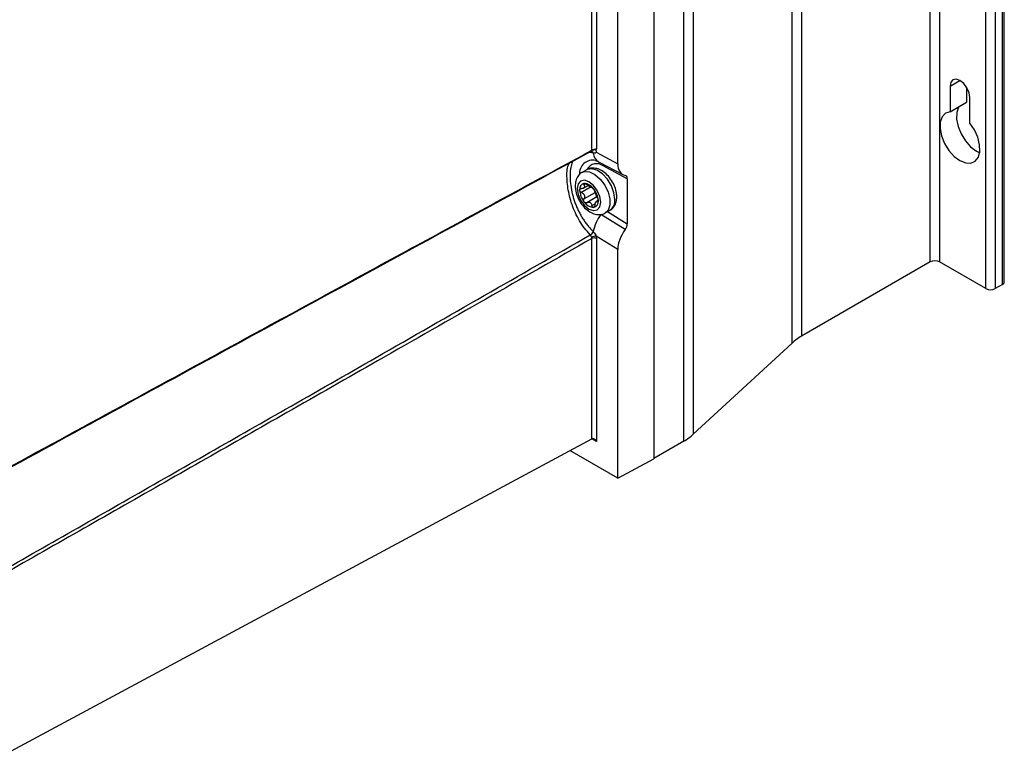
# Model space of a CAD drawing. Header units: millimetres. Extents: x -0.66 to 0.91, y -0.4 to 0.64.
# Tile 168 of 171: x 0.76 to 0.91, y 0.18 to 0.29. Entities that reach past the tile are written whole.
import ezdxf

# ---------------------------------------------------------------- set-up
doc = ezdxf.new("R2010")
doc.units = ezdxf.units.MM
doc.layers.add('FORMAT', color=7, linetype='Continuous')

msp = doc.modelspace()

# ---------------------------------------------------------------- linework, layer by layer
at = {"layer": 'FORMAT', "color": 7, "linetype": 'Continuous', "lineweight": 25}
for p, q in [((0.900192, 0.250737), (0.900192, 0.544692)), ((0.901607, 0.544692), (0.901607, 0.250737)), ((0.908536, 0.246737), (0.908536, 0.540692)), ((0.909951, 0.540692), (0.909951, 0.246737)), ((0.911011, 0.247349), (0.911011, 0.541304)), ((0.911304, 0.247757), (0.911304, 0.541712)), ((0.880874, 0.53354), (0.880874, 0.239585)), ((0.879464, 0.238562), (0.879464, 0.532517)), ((0.864655, 0.518834), (0.864655, 0.22488)), ((0.863245, 0.223857), (0.863245, 0.517811)), ((0.858716, 0.515197), (0.858716, 0.221171)), ((0.849431, 0.267486), (0.849431, 0.360404)), ((0.850132, 0.3604), (0.850132, 0.267676)), ((0.85332, 0.265466), (0.85332, 0.358735)), ((0.903162, 0.277112), (0.904647, 0.277969)), ((0.903162, 0.277112), (0.903162, 0.27327)), ((0.905637, 0.276961), (0.905637, 0.274699)), ((0.903162, 0.27327), (0.905637, 0.274699)), ((0.906132, 0.271555), (0.906132, 0.275397)), ((0.849326, 0.267255), (0.849338, 0.267262)), ((0.849429, 0.26728), (0.849427, 0.26728)), ((0.849428, 0.267284), (0.849436, 0.267282)), ((0.849661, 0.267054), (0.849658, 0.267055)), ((0.850072, 0.267188), (0.85332, 0.265466)), ((0.848662, 0.264552), (0.847955, 0.264144)), ((0.85046, 0.265761), (0.854096, 0.263834)), ((0.854759, 0.263212), (0.851146, 0.265126)), ((0.854759, 0.263212), (0.854759, 0.256443)), ((0.849245, 0.261935), (0.847879, 0.261146)), ((0.848209, 0.261809), (0.848862, 0.262185)), ((0.84853, 0.262433), (0.848257, 0.262275)), ((0.848257, 0.260174), (0.849952, 0.261152)), ((0.850211, 0.260494), (0.8487, 0.259622)), ((0.850391, 0.259949), (0.850123, 0.259794)), ((0.849455, 0.259186), (0.849942, 0.259468)), ((0.850276, 0.259763), (0.850388, 0.259827)), ((0.851455, 0.258081), (0.852162, 0.258489)), ((0.854439, 0.255586), (0.850808, 0.257854)), ((0.85181, 0.258286), (0.854759, 0.256443)), ((0.849431, 0.224204), (0.849431, 0.254254)), ((0.849658, 0.255273), (0.84966, 0.255271)), ((0.85332, 0.252585), (0.850072, 0.254614)), ((0.850132, 0.25425), (0.850132, 0.223792)), ((0.85332, 0.21827), (0.85332, 0.252585)), ((0.900192, 0.250737), (0.880874, 0.239585)), ((0.908536, 0.246737), (0.901607, 0.250737)), ((0.911011, 0.247349), (0.909951, 0.246737)), ((0.879464, 0.238562), (0.864655, 0.22488)), ((0.760276, 0.176268), (0.849431, 0.224204)), ((0.850132, 0.223792), (0.849424, 0.224201)), ((0.863245, 0.223857), (0.858716, 0.221242)), ((0.85332, 0.21827), (0.846122, 0.222425)), ((0.85332, 0.21827), (0.858716, 0.221171))]:
    msp.add_line(p, q, dxfattribs=at)
at = {"layer": 'FORMAT', "color": 7, "linetype": 'Continuous', "lineweight": 25, "flags": 128}
for points in [[(0.906132, 0.275397), (0.906019, 0.276119), (0.905697, 0.276861), (0.905215, 0.277511), (0.904647, 0.277969), (0.904079, 0.278167), (0.903597, 0.278073), (0.903275, 0.277703), (0.903162, 0.277112)], [(0.903162, 0.27327), (0.902474, 0.273047), (0.901969, 0.272516), (0.90169, 0.271721), (0.901661, 0.27073), (0.901884, 0.269626), (0.902341, 0.268502), (0.902992, 0.267455), (0.903783, 0.266571), (0.904647, 0.265925), (0.905511, 0.265573), (0.906302, 0.265544), (0.906954, 0.265839), (0.90741, 0.266436), (0.907633, 0.267282), (0.907604, 0.268307), (0.907326, 0.269423), (0.906821, 0.270538), (0.906132, 0.271555)], [(0.90451, 0.274048), (0.904444, 0.273944), (0.904165, 0.27315), (0.904136, 0.272158), (0.904359, 0.271054), (0.904816, 0.269931), (0.905467, 0.268883), (0.906258, 0.267999), (0.907122, 0.267354), (0.907612, 0.267118)], [(0.852887, 0.260092), (0.852753, 0.261097), (0.852365, 0.262149), (0.851766, 0.263132), (0.85102, 0.26394), (0.850208, 0.264487), (0.849418, 0.264712), (0.848736, 0.264591), (0.848662, 0.264552)], [(0.84723, 0.261725), (0.847365, 0.260866), (0.847748, 0.259982), (0.848321, 0.259209), (0.848998, 0.258663), (0.849674, 0.258428), (0.850248, 0.258539), (0.850631, 0.25898), (0.850766, 0.259684), (0.850631, 0.260543), (0.850248, 0.261426), (0.849674, 0.2622), (0.848998, 0.262746), (0.848321, 0.262981), (0.847748, 0.262869), (0.847365, 0.262428), (0.84723, 0.261725)], [(0.847949, 0.26414), (0.848351, 0.264286), (0.849097, 0.264234), (0.849909, 0.263843), (0.850699, 0.263156), (0.851381, 0.262247), (0.851882, 0.261216), (0.852146, 0.260174), (0.852146, 0.259233), (0.851882, 0.258496), (0.851459, 0.258084)]]:
    msp.add_lwpolyline(points, dxfattribs=at)
at = {"layer": 'FORMAT', "color": 7, "linetype": 'Continuous', "lineweight": 25}
for centre, radius, start, end in [((0.849183, 0.26746), 0.0002487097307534, 304.607373, 5.912586), ((0.849589, 0.263976), 0.0020164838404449, 77.932332, 184.409403), ((0.849233, 0.267427), 0.0001945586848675, 255.631213, 297.956074), ((0.849331, 0.266953), 0.0003445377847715, 17.056183, 73.357918), ((0.849327, 0.266953), 0.0003464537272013, 17.157164, 71.706896), ((0.851295, 0.267173), 0.0016405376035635, 184.127173, 239.40925), ((0.850146, 0.263837), 0.0016317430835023, 52.179436, 150.839225), ((0.850462, 0.265121), 0.0006846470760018, 0.389278, 27.579642), ((0.848459, 0.26165), 0.0008685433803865, 100.546778, 189.251879), ((0.85063, 0.26165), 0.0030314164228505, 182.639287, 219.772072), ((0.848192, 0.260704), 0.0018026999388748, 33.434915, 86.570462), ((0.849523, 0.262581), 0.0007032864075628, 232.222558, 247.782818), ((0.848499, 0.260806), 0.00135528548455, 55.974492, 64.030885), ((0.847366, 0.259758), 0.0030314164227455, 2.639287, 39.772072), ((0.851217, 0.259882), 0.0016835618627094, 304.165628, 7.146553), ((0.849804, 0.260704), 0.0018026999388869, 213.434915, 266.570462), ((0.848826, 0.259032), 0.0007032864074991, 52.222558, 67.782818), ((0.849851, 0.260806), 0.001355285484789, 235.974492, 244.030885), ((0.849537, 0.259758), 0.0008685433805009, 280.546778, 9.251879), ((0.855298, 0.254308), 0.0057216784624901, 141.697648, 170.291438), ((0.848664, 0.25577), 0.0011119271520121, 299.311725, 333.460997), ((0.848666, 0.255767), 0.0011113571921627, 299.31919, 333.489818), ((0.850082, 0.253223), 0.0013911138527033, 90.450536, 119.284865), ((0.849778, 0.253566), 0.0007704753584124, 62.656484, 116.766219), ((0.9009, 0.249373), 0.0015370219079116, 62.609672, 117.390328), ((0.909243, 0.248102), 0.0015370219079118, 242.609672, 297.390328), ((0.910804, 0.247807), 0.0005029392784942, 294.374658, 354.305201), ((0.884766, 0.232739), 0.0078751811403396, 119.622283, 132.319106), ((0.859353, 0.230702), 0.0078751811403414, 299.622283, 312.319106)]:
    msp.add_arc(centre, radius, start, end, dxfattribs=at)
for centre, major_axis, ratio, start_param, end_param in [((0.855838, 0.266872), (0.001795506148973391, 0.003007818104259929), 0.586957, 2.364631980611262, 3.346397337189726), ((0.85404, 0.26281), (0.0005130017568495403, 0.0008593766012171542), 0.586957, 5.50622463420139, 6.487989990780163), ((0.855838, 0.253986), (0.001794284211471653, 0.003005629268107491), 0.587798, 1.382174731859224, 2.363940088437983), ((0.85404, 0.256043), (0.0005126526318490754, 0.0008587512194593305), 0.587798, 4.523767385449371, 5.505532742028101), ((0.849778, 0.223588), (-0.0003535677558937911, 0.0006123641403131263), 0.577335, 4.712348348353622, 6.265691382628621)]:
    msp.add_ellipse(centre, major_axis=major_axis, ratio=ratio, start_param=start_param, end_param=end_param, dxfattribs=at)
for points, knots in [([(0.7522781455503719, 0.2146055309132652), (0.7584451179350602, 0.217968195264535), (0.7707790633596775, 0.2246935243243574), (0.7911331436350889, 0.2357825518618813), (0.8133403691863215, 0.2478710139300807), (0.8333906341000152, 0.2587737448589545), (0.8454207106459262, 0.2653077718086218), (0.8494307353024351, 0.2674857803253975)], [0, 0, 0, 0, 0.190429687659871, 0.3808593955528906, 0.628515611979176, 0.8761718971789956, 1, 1, 1, 1]), ([(0.8493341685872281, 0.267267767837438), (0.849349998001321, 0.2672755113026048), (0.8493797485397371, 0.2672900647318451), (0.8494033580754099, 0.2673340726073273), (0.8494232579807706, 0.2673748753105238), (0.8494439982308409, 0.2674100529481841), (0.8494810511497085, 0.2674533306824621), (0.8495702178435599, 0.2675146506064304), (0.849721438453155, 0.267574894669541), (0.8499086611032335, 0.2676182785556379), (0.8500167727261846, 0.2676114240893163), (0.8500683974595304, 0.2676081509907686)], [0, 0, 0, 0, 0.105299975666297, 0.197905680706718, 0.2530757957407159, 0.2923791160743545, 0.3318043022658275, 0.4224128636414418, 0.6217991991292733, 0.8194041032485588, 1, 1, 1, 1]), ([(0.8494307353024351, 0.2674857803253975), (0.8494736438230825, 0.2675071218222), (0.8495603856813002, 0.2675502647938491), (0.849721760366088, 0.2676129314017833), (0.8498856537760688, 0.2676605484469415), (0.8500281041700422, 0.2676833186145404), (0.8501014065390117, 0.2676781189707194), (0.8501316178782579, 0.2676759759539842)], [0, 0, 0, 0, 0.1994614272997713, 0.4032218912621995, 0.6172182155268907, 0.842237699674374, 1, 1, 1, 1]), ([(0.8500683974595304, 0.2676081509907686), (0.8500612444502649, 0.2675971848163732), (0.8500453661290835, 0.2675728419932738), (0.8500436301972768, 0.2675125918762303), (0.8500563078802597, 0.2674253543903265), (0.850072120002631, 0.2673307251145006), (0.8500747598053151, 0.2672499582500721), (0.8500731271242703, 0.2672074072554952), (0.8500718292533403, 0.2671910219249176), (0.8500715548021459, 0.2671875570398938)], [0, 0, 0, 0, 0.1198006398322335, 0.2659346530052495, 0.4179865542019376, 0.6936837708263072, 0.8789324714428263, 0.9743987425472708, 1, 1, 1, 1]), ([(0.8501316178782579, 0.2676759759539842), (0.8501309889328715, 0.2676753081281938), (0.8501108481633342, 0.2676539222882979), (0.8500899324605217, 0.2676310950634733), (0.8500694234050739, 0.2676092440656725), (0.8500683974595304, 0.2676081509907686)], [0, 0, 0, 0, 0.0297117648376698, 0.9514622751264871, 1, 1, 1, 1]), ([(0.8491851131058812, 0.2672388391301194), (0.8291476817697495, 0.2563391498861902), (0.7968217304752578, 0.2387549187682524), (0.7644890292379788, 0.2211187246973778), (0.7521979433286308, 0.2144144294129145)], [0, 0, 0, 0, 0.6198558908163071, 1, 1, 1, 1]), ([(0.8496584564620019, 0.2670550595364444), (0.8495204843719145, 0.267094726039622), (0.8492926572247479, 0.2671602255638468), (0.849095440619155, 0.2671512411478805), (0.849017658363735, 0.267147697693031)], [0, 0, 0, 0, 0.6055998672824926, 1, 1, 1, 1]), ([(0.8493390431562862, 0.2672578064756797), (0.8493500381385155, 0.2672650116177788), (0.8493841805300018, 0.2672873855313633), (0.8494348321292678, 0.2672822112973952), (0.8494259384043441, 0.2672845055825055), (0.8494245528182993, 0.2672848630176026)], [0, 0, 0, 0, 0.2862224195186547, 0.8887979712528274, 1, 1, 1, 1]), ([(0.8500715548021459, 0.2671875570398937), (0.8500628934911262, 0.2671740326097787), (0.8500454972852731, 0.2671468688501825), (0.850004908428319, 0.2671026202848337), (0.8499458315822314, 0.2670609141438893), (0.8498623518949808, 0.2670350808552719), (0.8497673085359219, 0.2670306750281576), (0.8496964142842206, 0.2670464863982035), (0.8496605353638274, 0.267054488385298)], [0, 0, 0, 0, 0.0970498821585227, 0.1949242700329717, 0.3894537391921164, 0.5896040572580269, 0.792302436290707, 1, 1, 1, 1]), ([(0.8500117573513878, 0.2659393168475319), (0.8500657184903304, 0.2659280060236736), (0.8501595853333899, 0.2659083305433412), (0.8503702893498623, 0.2658048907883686), (0.8504598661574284, 0.2657609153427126)], [0, 0, 0, 0, 0.5748690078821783, 1, 1, 1, 1]), ([(0.8492080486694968, 0.2548000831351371), (0.8489126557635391, 0.2551213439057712), (0.8480456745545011, 0.2560642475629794), (0.8468911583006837, 0.2580370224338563), (0.8460074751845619, 0.2605890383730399), (0.8456723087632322, 0.2630305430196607), (0.8456842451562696, 0.264766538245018), (0.8459921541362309, 0.2653881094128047), (0.8460687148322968, 0.2655426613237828)], [0, 0, 0, 0, 0.1077632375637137, 0.3162862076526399, 0.5209425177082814, 0.7237269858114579, 0.9313054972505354, 1, 1, 1, 1]), ([(0.8465596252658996, 0.2658098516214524), (0.8465186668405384, 0.2657159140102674), (0.8464236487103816, 0.2654979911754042), (0.8463166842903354, 0.2651090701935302), (0.8462308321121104, 0.2646549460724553), (0.8461793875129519, 0.2641634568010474), (0.8461612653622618, 0.2636319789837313), (0.8461832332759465, 0.2628987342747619), (0.8462706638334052, 0.2621225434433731), (0.8464214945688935, 0.2613269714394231), (0.8465680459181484, 0.260718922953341), (0.8467454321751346, 0.2601125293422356), (0.846952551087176, 0.2595119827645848), (0.8471929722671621, 0.2589114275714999), (0.8474635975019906, 0.258323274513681), (0.8477625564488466, 0.2577528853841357), (0.8480875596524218, 0.2572051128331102), (0.848442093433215, 0.2566760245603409), (0.8488239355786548, 0.2561734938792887), (0.8492291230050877, 0.2556989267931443), (0.8495149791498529, 0.2554152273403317), (0.8496584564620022, 0.2552728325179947)], [0, 0, 0, 0, 0.0395103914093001, 0.0916588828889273, 0.1421127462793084, 0.1929667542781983, 0.2451006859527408, 0.2976822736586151, 0.3963060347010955, 0.4470151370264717, 0.4981225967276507, 0.5473101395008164, 0.5968525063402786, 0.6469409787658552, 0.6977764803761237, 0.7471058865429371, 0.796788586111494, 0.8470203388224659, 0.8980061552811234, 0.9488071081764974, 1, 1, 1, 1]), ([(0.8531798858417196, 0.2605000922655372), (0.8531716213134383, 0.2606778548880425), (0.8531486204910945, 0.2611725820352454), (0.8529120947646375, 0.2620177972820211), (0.8524333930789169, 0.2629668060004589), (0.8517731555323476, 0.2638019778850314), (0.8510090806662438, 0.2644183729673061), (0.8502042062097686, 0.2647740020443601), (0.8494358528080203, 0.2648247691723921), (0.8488821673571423, 0.2647260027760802), (0.8486768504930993, 0.264547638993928), (0.8486542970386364, 0.2645280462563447)], [0, 0, 0, 0, 0.076577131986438, 0.2131200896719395, 0.349565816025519, 0.487047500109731, 0.627715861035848, 0.7562918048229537, 0.8738012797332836, 0.9861374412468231, 1, 1, 1, 1]), ([(0.8479567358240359, 0.2641229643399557), (0.8479218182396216, 0.2641094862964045), (0.8476515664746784, 0.2640051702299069), (0.8472983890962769, 0.2635600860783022), (0.8469858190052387, 0.2628938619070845), (0.846953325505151, 0.2623848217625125), (0.8469372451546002, 0.2621329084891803)], [0, 0, 0, 0, 0.0484514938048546, 0.3750002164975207, 0.6907007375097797, 1, 1, 1, 1]), ([(0.8469372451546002, 0.2621329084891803), (0.8469455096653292, 0.261955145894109), (0.8469685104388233, 0.2614604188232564), (0.8472050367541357, 0.2606152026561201), (0.8476837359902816, 0.2596661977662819), (0.8483439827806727, 0.2588310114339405), (0.8491080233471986, 0.2582146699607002), (0.8499130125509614, 0.2578588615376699), (0.8506809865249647, 0.2578086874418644), (0.8512315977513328, 0.2579052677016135), (0.8514343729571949, 0.258080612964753), (0.8514540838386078, 0.2580976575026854)], [0, 0, 0, 0, 0.0767126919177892, 0.2134973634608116, 0.3501846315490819, 0.4879096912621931, 0.6288270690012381, 0.7576306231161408, 0.8753481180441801, 0.9878831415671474, 1, 1, 1, 1]), ([(0.8476013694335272, 0.2615103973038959), (0.8476050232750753, 0.2615420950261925), (0.8476123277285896, 0.2616054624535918), (0.8476690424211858, 0.2616782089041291), (0.8477538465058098, 0.2617259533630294), (0.8478307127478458, 0.2617382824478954), (0.8478745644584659, 0.2617378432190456), (0.8478794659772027, 0.2617377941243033)], [0, 0, 0, 0, 0.2355200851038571, 0.4708319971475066, 0.7119519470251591, 0.9678034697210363, 1, 1, 1, 1]), ([(0.8478794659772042, 0.2611462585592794), (0.8478386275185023, 0.2611679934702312), (0.8477568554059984, 0.2612115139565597), (0.8476639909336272, 0.2613130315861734), (0.8476098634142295, 0.2614180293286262), (0.8476039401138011, 0.2614824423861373), (0.8476013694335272, 0.2615103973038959)], [0, 0, 0, 0, 0.2726506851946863, 0.5459369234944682, 0.802939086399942, 1, 1, 1, 1]), ([(0.8482567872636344, 0.26227465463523), (0.8482658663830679, 0.2622604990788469), (0.8482840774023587, 0.2622321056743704), (0.8483065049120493, 0.2621894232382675), (0.8483249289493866, 0.2621466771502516), (0.8483379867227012, 0.2621055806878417), (0.8483484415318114, 0.2620535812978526), (0.8483490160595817, 0.2620041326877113), (0.8483388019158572, 0.261957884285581), (0.848321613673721, 0.2619143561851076), (0.8482939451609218, 0.2618746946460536), (0.848256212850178, 0.261839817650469), (0.8482118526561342, 0.261808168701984), (0.8481586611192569, 0.2617822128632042), (0.8480978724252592, 0.2617624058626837), (0.848047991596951, 0.2617506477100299), (0.847994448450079, 0.2617424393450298), (0.8479382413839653, 0.2617376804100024), (0.8478990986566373, 0.2617377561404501), (0.8478794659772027, 0.2617377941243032)], [0, 0, 0, 0, 0.0515560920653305, 0.1034118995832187, 0.1562665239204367, 0.2094962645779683, 0.2573940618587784, 0.3548995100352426, 0.404704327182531, 0.4512981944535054, 0.5465125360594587, 0.5952952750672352, 0.6430658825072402, 0.7405172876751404, 0.7902694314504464, 0.8418227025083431, 0.8937351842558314, 0.9467011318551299, 1, 1, 1, 1]), ([(0.8482996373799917, 0.2625039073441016), (0.8482774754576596, 0.2624988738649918), (0.8482331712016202, 0.2624888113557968), (0.8482038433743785, 0.262439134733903), (0.848206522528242, 0.2623700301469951), (0.8482331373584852, 0.2623108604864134), (0.8482544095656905, 0.2622782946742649), (0.8482567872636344, 0.26227465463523)], [0, 0, 0, 0, 0.2355200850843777, 0.4708319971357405, 0.7119519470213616, 0.967803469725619, 1, 1, 1, 1]), ([(0.8487004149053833, 0.2623143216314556), (0.8486648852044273, 0.2623434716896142), (0.848593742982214, 0.2624018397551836), (0.8485028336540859, 0.2624524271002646), (0.8484216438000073, 0.2624865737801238), (0.8483589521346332, 0.2625046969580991), (0.8483163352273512, 0.2625041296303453), (0.8482996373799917, 0.2625039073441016)], [0, 0, 0, 0, 0.2724766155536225, 0.5455883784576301, 0.6126147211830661, 0.8482175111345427, 1, 1, 1, 1]), ([(0.8490922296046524, 0.2620248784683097), (0.8490278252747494, 0.2620665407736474), (0.8488941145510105, 0.2621530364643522), (0.8487665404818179, 0.2622592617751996), (0.8487004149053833, 0.2623143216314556)], [0, 0, 0, 0, 0.4816691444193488, 1, 1, 1, 1]), ([(0.8494550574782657, 0.2618786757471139), (0.8494348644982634, 0.2618734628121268), (0.8493958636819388, 0.2618633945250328), (0.8493022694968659, 0.2619081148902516), (0.8492571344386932, 0.261929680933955)], [0, 0, 0, 0, 0.517757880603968, 1, 1, 1, 1]), ([(0.8494550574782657, 0.2618786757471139), (0.8494663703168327, 0.2618807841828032), (0.8494890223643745, 0.2618850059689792), (0.8495396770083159, 0.2618538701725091), (0.8495928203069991, 0.2618104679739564), (0.849639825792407, 0.2617652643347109), (0.849680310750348, 0.2617167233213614), (0.8496961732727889, 0.2616977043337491)], [0, 0, 0, 0, 0.2724766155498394, 0.545588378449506, 0.6126147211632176, 0.8482175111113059, 1, 1, 1, 1]), ([(0.8496961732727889, 0.2616977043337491), (0.8497203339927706, 0.2616659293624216), (0.8497686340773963, 0.2616024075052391), (0.8498293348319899, 0.2615007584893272), (0.8498746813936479, 0.2614070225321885), (0.8498930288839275, 0.2613526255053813), (0.8498981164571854, 0.2613294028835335), (0.8498986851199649, 0.2613268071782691)], [0, 0, 0, 0, 0.2355200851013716, 0.4708319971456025, 0.7119519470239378, 0.9678034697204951, 1, 1, 1, 1]), ([(0.8478794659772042, 0.2611462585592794), (0.8478984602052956, 0.2611375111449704), (0.8479365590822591, 0.2611199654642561), (0.8479921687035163, 0.2610885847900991), (0.8480463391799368, 0.2610532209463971), (0.8480965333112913, 0.2610147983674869), (0.8481573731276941, 0.2609606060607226), (0.8482108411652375, 0.2609006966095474), (0.8482553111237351, 0.2608354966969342), (0.8482931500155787, 0.2607677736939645), (0.8483211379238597, 0.2606960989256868), (0.8483385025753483, 0.2606219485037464), (0.848348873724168, 0.2605461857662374), (0.8483485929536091, 0.2604698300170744), (0.8483382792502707, 0.2603940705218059), (0.8483253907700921, 0.2603370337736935), (0.8483073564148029, 0.2602807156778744), (0.8482848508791, 0.260225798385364), (0.8482661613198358, 0.2601911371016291), (0.8482567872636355, 0.2601737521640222)], [0, 0, 0, 0, 0.0515560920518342, 0.1034118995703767, 0.1562665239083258, 0.209496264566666, 0.2573940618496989, 0.3548995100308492, 0.4047043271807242, 0.4512981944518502, 0.5465125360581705, 0.5952952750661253, 0.6430658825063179, 0.7405172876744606, 0.7902694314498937, 0.8418227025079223, 0.893735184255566, 0.9467011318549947, 1, 1, 1, 1]), ([(0.8482996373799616, 0.2597106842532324), (0.8482774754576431, 0.2597436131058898), (0.848233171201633, 0.2598094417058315), (0.8482038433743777, 0.2599292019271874), (0.848206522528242, 0.2600506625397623), (0.8482331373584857, 0.2601310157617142), (0.8482544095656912, 0.2601694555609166), (0.8482567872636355, 0.2601737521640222)], [0, 0, 0, 0, 0.2355200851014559, 0.47083199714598, 0.7119519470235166, 0.9678034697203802, 1, 1, 1, 1]), ([(0.8502760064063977, 0.2603543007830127), (0.8502683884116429, 0.2603696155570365), (0.8502531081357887, 0.2604003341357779), (0.8502298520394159, 0.2604503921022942), (0.8502062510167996, 0.2605034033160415), (0.8501831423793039, 0.2605574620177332), (0.8501532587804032, 0.2606295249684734), (0.850123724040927, 0.2607032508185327), (0.8500945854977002, 0.2607773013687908), (0.8500660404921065, 0.2608503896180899), (0.8500381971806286, 0.2609221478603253), (0.8500116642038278, 0.2609910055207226), (0.8499860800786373, 0.2610579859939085), (0.8499626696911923, 0.2611206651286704), (0.8499420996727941, 0.2611785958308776), (0.8499281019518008, 0.2612201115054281), (0.849915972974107, 0.2612590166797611), (0.8499058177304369, 0.261295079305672), (0.8499010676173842, 0.2613162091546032), (0.8498986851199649, 0.2613268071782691)], [0, 0, 0, 0, 0.0515560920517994, 0.1034118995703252, 0.1562665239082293, 0.2094962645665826, 0.2573940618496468, 0.3548995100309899, 0.4047043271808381, 0.4512981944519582, 0.5465125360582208, 0.5952952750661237, 0.6430658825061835, 0.7405172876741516, 0.7902694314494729, 0.8418227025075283, 0.8937351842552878, 0.9467011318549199, 1, 1, 1, 1]), ([(0.8502760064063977, 0.2603543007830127), (0.850292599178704, 0.2603185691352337), (0.850325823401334, 0.2602470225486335), (0.8503663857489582, 0.2601153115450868), (0.8503905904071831, 0.2599930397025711), (0.850393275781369, 0.2599267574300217), (0.8503944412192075, 0.2598979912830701)], [0, 0, 0, 0, 0.2726506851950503, 0.5459369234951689, 0.8029390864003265, 1, 1, 1, 1]), ([(0.8521446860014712, 0.2585035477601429), (0.852184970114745, 0.258518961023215), (0.8524609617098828, 0.2586245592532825), (0.8528190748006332, 0.2590723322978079), (0.853131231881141, 0.2597392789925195), (0.8531637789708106, 0.2602482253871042), (0.8531798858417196, 0.2605000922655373)], [0, 0, 0, 0, 0.0554018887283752, 0.3795654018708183, 0.6929599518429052, 1, 1, 1, 1]), ([(0.8487004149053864, 0.2596218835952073), (0.848664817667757, 0.2596057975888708), (0.8485935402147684, 0.2595735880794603), (0.8484754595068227, 0.2595838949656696), (0.8483726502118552, 0.2596323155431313), (0.8483217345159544, 0.2596869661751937), (0.8482996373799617, 0.2597106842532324)], [0, 0, 0, 0, 0.272650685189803, 0.5459369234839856, 0.8029390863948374, 1, 1, 1, 1]), ([(0.8487004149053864, 0.2596218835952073), (0.8487664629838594, 0.2596535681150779), (0.8488940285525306, 0.2597147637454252), (0.8490277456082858, 0.2596932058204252), (0.8490922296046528, 0.2596828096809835)], [0, 0, 0, 0, 0.5177578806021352, 1, 1, 1, 1]), ([(0.8492571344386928, 0.2595876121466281), (0.8493022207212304, 0.2595347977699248), (0.849395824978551, 0.2594251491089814), (0.8494348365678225, 0.2592677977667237), (0.8494550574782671, 0.2591862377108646)], [0, 0, 0, 0, 0.4816691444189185, 1, 1, 1, 1]), ([(0.8496961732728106, 0.2589044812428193), (0.8496713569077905, 0.2589062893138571), (0.8496217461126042, 0.2589099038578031), (0.8495513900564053, 0.2589659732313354), (0.8494932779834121, 0.2590535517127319), (0.8494655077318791, 0.2591345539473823), (0.8494561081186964, 0.2591810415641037), (0.8494550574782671, 0.2591862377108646)], [0, 0, 0, 0, 0.2355200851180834, 0.4708319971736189, 0.711951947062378, 0.967803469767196, 1, 1, 1, 1]), ([(0.8498986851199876, 0.2592259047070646), (0.8498918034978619, 0.2591810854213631), (0.8498780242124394, 0.2590913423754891), (0.8498266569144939, 0.2589850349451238), (0.8497630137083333, 0.2589198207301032), (0.8497164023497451, 0.2589091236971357), (0.8496961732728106, 0.2589044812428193)], [0, 0, 0, 0, 0.2726506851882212, 0.5459369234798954, 0.8029390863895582, 1, 1, 1, 1]), ([(0.8498986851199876, 0.2592259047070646), (0.8499009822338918, 0.2592466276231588), (0.8499055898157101, 0.2592881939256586), (0.8499155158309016, 0.2593495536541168), (0.8499276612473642, 0.2594099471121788), (0.8499416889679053, 0.2594666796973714), (0.8499621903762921, 0.2595365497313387), (0.8499855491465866, 0.2595998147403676), (0.8500110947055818, 0.2596549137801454), (0.8500375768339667, 0.2597038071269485), (0.8500653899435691, 0.2597435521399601), (0.8500939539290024, 0.2597731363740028), (0.850123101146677, 0.2597960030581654), (0.8501526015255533, 0.2598082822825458), (0.8501825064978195, 0.259810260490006), (0.8502055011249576, 0.2598064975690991), (0.850228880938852, 0.2597972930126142), (0.8502524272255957, 0.259783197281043), (0.8502681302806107, 0.2597695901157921), (0.8502760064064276, 0.2597627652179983)], [0, 0, 0, 0, 0.0515560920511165, 0.1034118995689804, 0.1562665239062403, 0.2094962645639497, 0.2573940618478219, 0.3548995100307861, 0.4047043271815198, 0.4512981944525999, 0.5465125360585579, 0.5952952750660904, 0.6430658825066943, 0.7405172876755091, 0.7902694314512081, 0.8418227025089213, 0.8937351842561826, 0.9467011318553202, 0.9999999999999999, 0.9999999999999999, 0.9999999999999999, 0.9999999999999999]), ([(0.8503944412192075, 0.2598979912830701), (0.8503927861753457, 0.2598674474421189), (0.8503894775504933, 0.2598063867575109), (0.8503641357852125, 0.259751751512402), (0.8503273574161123, 0.2597317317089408), (0.8502954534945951, 0.2597453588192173), (0.8502779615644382, 0.2597610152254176), (0.8502760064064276, 0.2597627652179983)], [0, 0, 0, 0, 0.2355200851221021, 0.470831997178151, 0.711951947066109, 0.967803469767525, 1, 1, 1, 1]), ([(0.7549360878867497, 0.2009125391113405), (0.7630259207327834, 0.2055281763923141), (0.779205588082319, 0.2147594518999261), (0.7999148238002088, 0.2265899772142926), (0.8179469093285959, 0.2368999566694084), (0.8331926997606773, 0.2456230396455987), (0.8439073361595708, 0.2517607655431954), (0.8492098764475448, 0.2547982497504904)], [0, 0, 0, 0, 0.2574077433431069, 0.514815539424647, 0.6589889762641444, 0.8312378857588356, 1, 1, 1, 1]), ([(0.8494307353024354, 0.2542535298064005), (0.8441328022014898, 0.2512242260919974), (0.8334191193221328, 0.2450982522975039), (0.8181722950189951, 0.2363892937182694), (0.8001132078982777, 0.2260804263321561), (0.7793596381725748, 0.2142423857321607), (0.7631390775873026, 0.2050003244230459), (0.7550287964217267, 0.2003792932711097)], [0, 0, 0, 0, 0.1683650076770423, 0.3404741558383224, 0.4845314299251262, 0.74226568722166, 1, 1, 1, 1]), ([(0.8492098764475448, 0.2547982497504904), (0.8492097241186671, 0.2547984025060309), (0.8492094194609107, 0.254798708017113), (0.8492089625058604, 0.2547991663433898), (0.8492085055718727, 0.2547996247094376), (0.8492082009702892, 0.2547999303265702), (0.8492080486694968, 0.2548000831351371)], [0, 0, 0, 0, 0.2499999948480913, 0.4999999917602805, 0.7499999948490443, 1, 1, 1, 1]), ([(0.8494020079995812, 0.2544363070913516), (0.8493978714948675, 0.254449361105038), (0.8493895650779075, 0.2544755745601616), (0.849375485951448, 0.2545150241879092), (0.8493601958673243, 0.2545541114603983), (0.8493434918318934, 0.2545927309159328), (0.8493250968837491, 0.2546310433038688), (0.8493051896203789, 0.2546681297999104), (0.849283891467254, 0.2547035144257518), (0.8492610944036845, 0.2547370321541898), (0.8492365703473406, 0.2547690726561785), (0.8492187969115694, 0.254788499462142), (0.8492098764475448, 0.2547982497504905)], [0, 0, 0, 0, 0.1005727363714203, 0.2019577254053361, 0.2999432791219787, 0.3986290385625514, 0.4994752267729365, 0.6010559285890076, 0.6990092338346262, 0.7976395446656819, 0.8984355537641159, 1, 1, 1, 1]), ([(0.8494307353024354, 0.2542535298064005), (0.8494306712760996, 0.2542643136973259), (0.8494303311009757, 0.2543216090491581), (0.8494146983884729, 0.2543849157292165), (0.8494020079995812, 0.2544363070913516)], [0, 0, 0, 0, 0.1882158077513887, 0.9999999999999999, 0.9999999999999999, 0.9999999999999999, 0.9999999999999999]), ([(0.8496601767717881, 0.2552711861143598), (0.849729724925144, 0.2551953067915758), (0.8498661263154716, 0.25504648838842), (0.8499985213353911, 0.25480543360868), (0.8500534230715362, 0.2546615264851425), (0.8500715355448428, 0.2546140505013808)], [0, 0, 0, 0, 0.4107612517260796, 0.8056059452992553, 0.9999999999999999, 0.9999999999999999, 0.9999999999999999, 0.9999999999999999]), ([(0.8500715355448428, 0.2546140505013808), (0.8500974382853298, 0.2545115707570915), (0.8501293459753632, 0.2543853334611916), (0.8501312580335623, 0.2542714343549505), (0.8501316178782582, 0.2542499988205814)], [0, 0, 0, 0, 0.8118024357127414, 0.9999999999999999, 0.9999999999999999, 0.9999999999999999, 0.9999999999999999])]:
    msp.add_open_spline(points, degree=3, knots=knots, dxfattribs=at)

doc.saveas('drawing.dxf')
